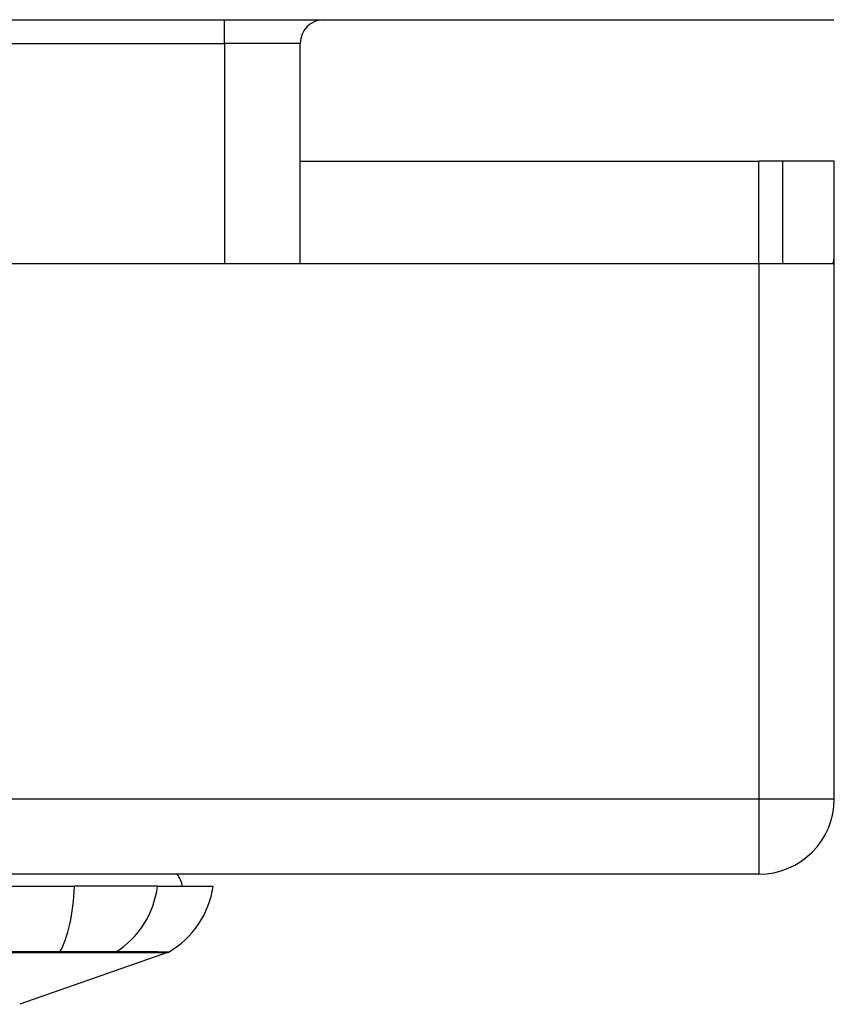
# Model space of a CAD drawing. Header units: inches. Extents: x 27 to 687, y 75 to 319.
# Tile 39 of 239: x 157.55 to 158.62, y 75.01 to 76.3. Entities that reach past the tile are written whole.
import ezdxf

# ---------------------------------------------------------------- set-up
doc = ezdxf.new("R2010")
doc.units = ezdxf.units.IN
doc.header["$MEASUREMENT"] = 0
doc.layers.add('Visible Edges(ANSI)', color=7, linetype='Continuous', lineweight=25)
doc.layers.add('Visible Tangent Edges(ANSI)', color=7, linetype='Continuous', lineweight=25)

msp = doc.modelspace()

# ---------------------------------------------------------------- linework, layer by layer
at = {"layer": 'Visible Edges(ANSI)'}
for p, q in [((92.8166, 76.3012), (158.6186, 76.3012)), ((157.9194, 75.9817), (157.9194, 76.2702)), ((157.9194, 76.1157), (158.5201, 76.1157)), ((158.5511, 76.1157), (158.5201, 76.1157)), ((158.6191, 76.1157), (158.5511, 76.1157)), ((158.5511, 76.1157), (158.5511, 75.9817)), ((158.6191, 75.9987), (158.6191, 76.1157)), ((158.6191, 75.2807), (158.6191, 75.9987)), ((155.9621, 75.9817), (158.5201, 75.9817)), ((158.5201, 75.9817), (158.6176, 75.9817)), ((158.5201, 75.1817), (92.9151, 75.1817)), ((156.7664, 75.166), (157.6238, 75.166)), ((157.7326, 75.166), (157.6238, 75.166)), ((157.7326, 75.166), (157.8053, 75.166)), ((157.7454, 75.079), (157.5519, 75.0113))]:
    msp.add_line(p, q, dxfattribs=at)
for centre, radius, start, end in [((157.9504, 76.2702), 0.031, 90, 180), ((158.5201, 75.9987), 0.099, 350.1123, 0), ((158.5201, 75.2807), 0.099, 270, 0), ((157.7266, 75.1581), 0.0394, 11.537, 36.8699), ((157.6883, 75.1823), 0.1181, 299.8169, 352.0587), ((157.7422, 75.0883), 0.00984, 289.29, 299.8169)]:
    msp.add_arc(centre, radius, start, end, dxfattribs=at)
at = {"layer": 'Visible Tangent Edges(ANSI)'}
for p, q in [((157.8204, 76.2702), (157.8204, 76.3012)), ((155.1489, 76.2702), (157.8204, 76.2702)), ((157.9194, 76.2702), (157.8204, 76.2702)), ((157.8204, 76.2702), (157.8204, 75.9817)), ((158.5201, 75.9817), (158.5201, 76.1157)), ((158.5201, 75.9817), (158.5201, 75.2807)), ((92.9151, 75.2807), (158.5201, 75.2807)), ((158.5201, 75.2807), (158.6191, 75.2807)), ((158.5201, 75.2807), (158.5201, 75.1817)), ((157.7454, 75.079), (157.5519, 75.0113)), ((157.6034, 75.079), (157.6039, 75.079)), ((157.6756, 75.079), (157.6758, 75.079))]:
    msp.add_line(p, q, dxfattribs=at)
at = {"layer": 'Visible Tangent Edges(ANSI)', "flags": 128}
for points in [[(157.5374, 75.079), (157.5706, 75.079), (157.6034, 75.079)], [(157.6047, 75.08), (157.5717, 75.08), (157.5384, 75.0799)], [(157.6039, 75.079), (157.608, 75.079), (157.612, 75.079), (157.616, 75.079), (157.6199, 75.079), (157.6237, 75.079), (157.6274, 75.079), (157.6311, 75.079), (157.6346, 75.079), (157.6381, 75.079), (157.6415, 75.079), (157.6447, 75.079), (157.6479, 75.079), (157.6509, 75.079), (157.6538, 75.079), (157.6566, 75.079), (157.6593, 75.079), (157.6618, 75.079), (157.6642, 75.079), (157.6665, 75.079), (157.6686, 75.079), (157.6706, 75.079), (157.6724, 75.079), (157.6741, 75.079), (157.6756, 75.079)], [(157.6779, 75.08), (157.6764, 75.08), (157.6747, 75.08), (157.6728, 75.08), (157.6708, 75.08), (157.6687, 75.08), (157.6664, 75.0801), (157.6639, 75.0801), (157.6614, 75.0801), (157.6587, 75.0801), (157.6558, 75.0801), (157.6528, 75.0801), (157.6497, 75.0801), (157.6465, 75.0801), (157.6432, 75.0801), (157.6397, 75.0801), (157.6362, 75.0801), (157.6325, 75.0801), (157.6288, 75.0801), (157.625, 75.08), (157.6211, 75.08), (157.6171, 75.08), (157.613, 75.08), (157.6089, 75.08), (157.6047, 75.08)], [(157.6758, 75.079), (157.6814, 75.079), (157.6868, 75.079), (157.6919, 75.079), (157.6969, 75.079), (157.7016, 75.079), (157.706, 75.079), (157.7102, 75.079), (157.7142, 75.079), (157.718, 75.079), (157.7215, 75.079), (157.7248, 75.079), (157.7279, 75.079), (157.7307, 75.079), (157.7332, 75.079), (157.7355, 75.079), (157.7376, 75.079), (157.7394, 75.079), (157.741, 75.079), (157.7424, 75.079), (157.7435, 75.079), (157.7443, 75.079), (157.7449, 75.079), (157.7453, 75.079), (157.7454, 75.079)], [(157.7471, 75.0798), (157.747, 75.0798), (157.7466, 75.0798), (157.746, 75.0798), (157.7451, 75.0798), (157.7441, 75.0798), (157.7427, 75.0798), (157.7411, 75.0798), (157.7393, 75.0798), (157.7373, 75.0798), (157.735, 75.0798), (157.7324, 75.0799), (157.7297, 75.0799), (157.7266, 75.0799), (157.7234, 75.0799), (157.7199, 75.0799), (157.7161, 75.0799), (157.7122, 75.0799), (157.708, 75.0799), (157.7035, 75.0799), (157.6989, 75.0799), (157.694, 75.08), (157.6888, 75.08), (157.6835, 75.08), (157.6779, 75.08)]]:
    msp.add_lwpolyline(points, dxfattribs=at)
at = {"layer": 'Visible Tangent Edges(ANSI)'}
for centre, major_axis, ratio, start_param, end_param in [((157.5852, 75.1823), (0, -0.1181), 0.32996, 0.523835, 1.432195), ((157.6221, 75.1823), (0, -0.1181), 0.943995, 0.523835, 1.432195), ((157.603, 75.0885), (0.00003, -0.00984), 0.32572, 0.259229, 0.522936), ((157.6733, 75.0885), (-0.00008, -0.00984), 0.945463, 0.267645, 0.531352)]:
    msp.add_ellipse(centre, major_axis=major_axis, ratio=ratio, start_param=start_param, end_param=end_param, dxfattribs=at)

doc.saveas('drawing.dxf')
